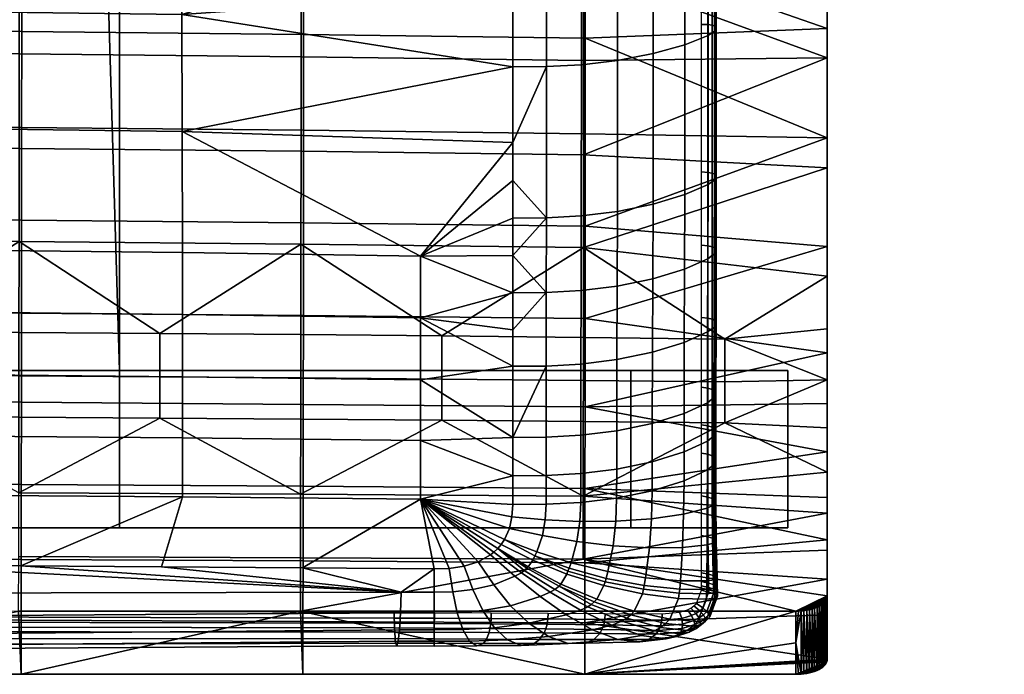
# Model space of a CAD drawing. Header units: millimetres. Extents: x -232 to 232, y -238 to 258.
# Tile 9 of 26: x 107 to 232, y -238 to -155. Entities that reach past the tile are written whole.
import ezdxf

# ---------------------------------------------------------------- set-up
doc = ezdxf.new("R2010")
doc.units = ezdxf.units.MM
doc.header["$MEASUREMENT"] = 0
for name, color, linetype in [('nozky', 250, 'Continuous'), ('podnoz', 7, 'Continuous'), ('ram', 31, 'Continuous'), ('sedak', 83, 'Continuous')]:
    doc.layers.add(name, color=color, linetype=linetype)

msp = doc.modelspace()

# ---------------------------------------------------------------- meshes
at = {"layer": 'nozky'}
mesh = msp.add_polyface(dxfattribs=at)
corners = [(185, -219.81), (185, -199.81), (185, -219.81, 5.41), (185, -199.81, 5.41), (205, -219.81), (205, -199.81), (185, -219.81), (185, -199.81), (205, -219.81, 5.41), (205, -199.81, 5.41), (205, -219.81), (205, -199.81), (205, -219.81), (185, -219.81), (205, -219.81, 5.41), (185, -219.81, 5.41), (205, -199.81, 5.41), (185, -199.81, 5.41), (205, -199.81), (185, -199.81), (-185, -219.81, 5.41), (-185, -199.81, 5.41), (-185, -219.81), (-185, -199.81), (-185, -199.81, 5.41), (-205, -199.81, 5.41), (-185, -199.81), (-205, -199.81), (-205, -219.81), (-205, -199.81), (-205, -219.81, 5.41), (-205, -199.81, 5.41), (-185, -219.81), (-185, -199.81), (-205, -219.81), (-205, -199.81), (-185, -219.81), (-205, -219.81), (-185, -219.81, 5.41), (-205, -219.81, 5.41), (-232.5, 209.7), (-232.5, 229.81), (-212.5, 209.7), (-212.5, 229.81), (-232.5, 209.7), (-232.5, 229.81), (-232.5, 208.97, 5.41), (-232.5, 229.08, 5.41), (-232.5, 229.81), (-212.5, 229.81), (-232.5, 229.08, 5.41), (-212.5, 229.08, 5.41), (-212.5, 229.81), (-212.5, 209.7), (-212.5, 208.97, 5.41), (-212.5, 229.08, 5.41), (-212.5, 209.7), (-232.5, 209.7), (-212.5, 208.97, 5.41), (-232.5, 208.97, 5.41), (232.5, 209.7), (232.5, 229.81), (212.5, 209.7), (212.5, 229.81), (232.5, 209.7), (232.5, 229.81), (232.5, 208.97, 5.41), (232.5, 229.08, 5.41), (232.5, 229.81), (212.5, 229.81), (232.5, 229.08, 5.41), (212.5, 229.08, 5.41), (212.5, 229.81), (212.5, 209.7), (212.5, 208.97, 5.41), (212.5, 229.08, 5.41), (212.5, 209.7), (232.5, 209.7), (212.5, 208.97, 5.41), (232.5, 208.97, 5.41)]
mesh.append_faces([[corners[k] for k in face] for face in [(1, 0, 2, 3), (5, 4, 6, 7), (9, 8, 10, 11), (13, 12, 14, 15), (17, 16, 18, 19), (21, 20, 22, 23), (25, 24, 26, 27), (29, 28, 30, 31), (33, 32, 34, 35), (37, 36, 38, 39), (41, 43, 42, 40), (45, 44, 46, 47), (49, 48, 50, 51), (53, 52, 55, 54), (57, 56, 58, 59), (61, 60, 62, 63), (65, 67, 66, 64), (69, 71, 70, 68), (73, 74, 75, 72), (77, 79, 78, 76)]])
at = {"layer": 'podnoz'}
mesh = msp.add_polyface(dxfattribs=at)
corners = [(-212.5, 155.76, 398.85), (212.5, 155.76, 398.85), (-212.5, 175.5, 401.53), (212.5, 175.5, 401.53), (-120, 155.76, 398.85), (120, 155.76, 398.85), (100, 155.76, 398.85), (-100, 155.76, 398.85), (212.5, 175.5, 401.53), (212.5, 155.76, 398.85), (212.5, 208.97, 5.41), (212.5, 229.08, 5.41), (-212.5, 175.5, 401.53), (-212.5, 155.76, 398.85), (-212.5, 208.97, 5.41), (-212.5, 229.08, 5.41), (-100, 155.76, 398.85), (100, 155.76, 398.85), (100, 153.06, 418.79), (-100, 153.06, 418.79), (205, -199.81, 422.26), (205, -219.81, 422.26), (120, -199.81, 422.26), (120, -219.81, 422.26), (-120, -199.81, 422.26), (-120, -219.81, 422.26), (-205, -199.81, 422.26), (-205, -219.81, 422.26), (205, -199.81, 422.26), (-205, -199.81, 422.26), (205, -199.81, 5.41), (-205, -199.81, 5.41), (120, -199.81, 422.26), (-120, -199.81, 422.26), (-120, -199.81, 421.01), (-100, -199.81, 421.01), (-100, -199.81, 422.26), (100, -199.81, 422.26), (100, -199.81, 421.01), (120, -199.81, 421.01), (185, -199.81, 5.41), (185, -199.81, 402.26), (-185, -199.81, 402.26), (-185, -199.81, 5.41), (205, -219.81, 5.41), (-205, -219.81, 5.41), (205, -219.81, 422.26), (-205, -219.81, 422.26), (120, -219.81, 422.26), (-120, -219.81, 422.26), (-185, -219.81, 5.41), (-185, -219.81, 402.26), (185, -219.81, 402.26), (185, -219.81, 5.41), (100, -219.81, 422.26), (-100, -219.81, 422.26), (205, -219.81, 422.26), (205, -219.81, 5.41), (205, -199.81, 5.41), (205, -199.81, 422.26), (-205, -219.81, 5.41), (-205, -199.81, 5.41), (-205, -199.81, 422.26), (-205, -219.81, 422.26), (-185, -199.81, 402.26), (-185, -219.81, 402.26), (185, -199.81, 402.26), (185, -219.81, 402.26), (-185, -219.81, 402.26), (-185, -199.81, 402.26), (-185, -219.81, 5.41), (-185, -199.81, 5.41), (185, -219.81, 5.41), (185, -199.81, 5.41), (185, -219.81, 402.26), (185, -199.81, 402.26), (100, -199.8, 441.02), (120, -199.8, 441.02), (100, -219.81, 422.26), (120, -219.81, 422.26), (100, -199.81, 422.26), (100, -219.81, 422.26), (-100, -199.81, 422.26), (-100, -219.81, 422.26), (-100, -219.81, 422.26), (-120, -219.81, 422.26), (-100, -199.8, 441.02), (-120, -199.8, 441.02), (100, 153.06, 418.79), (100, 155.76, 398.85), (100, -199.81, 421.01), (100, -199.81, 422.26), (100, -219.81, 422.26), (100, -199.8, 441.02), (100, -199.8, 441.02), (120, -199.8, 441.02), (120, 153.06, 418.79), (100, 153.06, 418.79), (109.41, 153.06, 418.79), (100, -199.81, 421.01), (120, -199.81, 421.01), (100, 155.76, 398.85), (120, 155.76, 398.85), (120, 155.76, 398.85), (120, 153.06, 418.79), (120, -219.81, 422.26), (120, -199.81, 422.26), (120, -199.81, 421.01), (120, -199.8, 441.02), (-120, 153.06, 418.79), (-120, 155.76, 398.85), (-120, -199.81, 422.26), (-120, -199.81, 421.01), (-120, -219.81, 422.26), (-120, -199.8, 441.02), (-100, -199.81, 421.01), (-120, -199.81, 421.01), (-120, 155.76, 398.85), (-100, 155.76, 398.85), (-100, -199.8, 441.02), (-120, -199.8, 441.02), (-100, 153.06, 418.79), (-120, 153.06, 418.79), (-109.41, 153.06, 418.79), (-100, 155.76, 398.85), (-100, 153.06, 418.79), (-100, -199.81, 422.26), (-100, -199.81, 421.01), (-100, -219.81, 422.26), (-100, -199.8, 441.02), (232.5, 172.81, 421.46), (232.5, 229.08, 5.41), (232.5, 208.97, 5.41), (232.5, 153.06, 418.79), (-232.5, 172.81, 421.46), (-232.5, 229.08, 5.41), (-232.5, 208.97, 5.41), (-232.5, 153.06, 418.79), (232.5, 172.81, 421.46), (-232.5, 172.81, 421.46), (-212.5, 175.5, 401.53), (212.5, 175.5, 401.53), (212.5, 229.08, 5.41), (232.5, 229.08, 5.41), (-232.5, 229.08, 5.41), (-212.5, 229.08, 5.41), (212.5, 172.81, 421.46), (-212.5, 172.81, 421.46), (232.5, 208.97, 5.41), (212.5, 208.97, 5.41), (212.5, 155.76, 398.85), (232.5, 153.06, 418.79), (120, 155.76, 398.85), (120, 153.06, 418.79), (131.29, 153.06, 418.79), (212.5, 153.06, 418.79), (-120, 153.06, 418.79), (-120, 155.76, 398.85), (-212.5, 155.76, 398.85), (-212.5, 208.97, 5.41), (-232.5, 208.97, 5.41), (-232.5, 153.06, 418.79), (-212.5, 153.06, 418.79), (-131.29, 153.06, 418.79), (-232.5, 172.81, 421.46), (232.5, 172.81, 421.46), (-232.5, 153.06, 418.79), (232.5, 153.06, 418.79), (-100, 153.06, 418.79), (100, 153.06, 418.79), (-212.5, 153.06, 418.79), (-131.29, 153.06, 418.79), (-120, 153.06, 418.79), (212.5, 172.81, 421.46), (-212.5, 172.81, 421.46), (120, 153.06, 418.79), (131.29, 153.06, 418.79), (212.5, 153.06, 418.79), (109.41, 153.06, 418.79), (-109.41, 153.06, 418.79)]
mesh.append_faces([[corners[k] for k in face] for face in [(2, 4, 0, 0), (2, 6, 7, 7), (7, 4, 2, 2), (5, 6, 3, 3), (2, 3, 6, 6), (5, 3, 1, 1), (9, 8, 11, 10), (13, 14, 15, 12), (17, 18, 19, 16), (21, 20, 22, 23), (25, 24, 26, 27), (35, 36, 37, 38), (33, 42, 29, 29), (42, 34, 35, 35), (34, 42, 33, 33), (41, 32, 28, 28), (41, 38, 39, 39), (32, 41, 39, 39), (41, 30, 40, 40), (30, 41, 28, 28), (42, 38, 41, 41), (38, 42, 35, 35), (42, 43, 31, 31), (29, 42, 31, 31), (53, 44, 52, 52), (46, 52, 44, 44), (45, 50, 51, 51), (47, 45, 51, 51), (54, 51, 52, 52), (52, 46, 48, 48), (52, 48, 54, 54), (51, 55, 49, 49), (51, 49, 47, 47), (54, 55, 51, 51), (59, 56, 57, 58), (61, 60, 63, 62), (65, 64, 66, 67), (69, 68, 70, 71), (73, 72, 74, 75), (77, 76, 78, 79), (81, 80, 82, 83), (85, 84, 86, 87), (88, 89, 90, 90), (91, 88, 90, 90), (93, 91, 92, 92), (88, 91, 93, 93), (94, 98, 97, 97), (96, 98, 95, 95), (94, 95, 98, 98), (102, 100, 99, 101), (106, 108, 105, 105), (104, 108, 106, 106), (104, 107, 103, 103), (106, 107, 104, 104), (109, 110, 112, 112), (111, 109, 112, 112), (114, 111, 113, 113), (109, 111, 114, 114), (118, 115, 116, 117), (123, 120, 119, 119), (120, 123, 122, 122), (119, 121, 123, 123), (126, 129, 128, 128), (125, 129, 126, 126), (125, 127, 124, 124), (126, 127, 125, 125), (132, 131, 130, 133), (136, 137, 134, 135), (141, 138, 143, 142), (145, 144, 139, 140), (140, 147, 146, 141), (139, 147, 140, 140), (138, 141, 146, 146), (150, 155, 154, 152), (150, 149, 148, 148), (148, 151, 150, 150), (152, 154, 153, 153), (150, 151, 155, 155), (159, 158, 160, 160), (161, 160, 158, 158), (157, 163, 162, 158), (158, 162, 161, 161), (157, 156, 163, 163), (174, 164, 166, 170), (171, 174, 170, 170), (165, 173, 177, 167), (173, 174, 168, 169), (172, 174, 171, 171), (174, 172, 179, 179), (174, 179, 168, 168), (173, 169, 178, 178), (173, 175, 176, 176), (173, 176, 177, 177), (173, 178, 175, 175)]])
at = {"layer": 'ram'}
mesh = msp.add_polyface(dxfattribs=at)
corners = [(135, -127.67, 445.24), (134.76, -131.1, 445.59), (135, -127.93, 441), (135, -117.18, 444.12), (210, -197.55, 453.1), (210, -200.98, 441.98), (210, -194.52, 444.61), (210, -184.07, 456.5), (210, -187.82, 446.56), (210, -174.06, 448.73), (210, -170.25, 458.05), (210, -160.08, 449.38), (210, -156.34, 458.38), (210, -146.16, 449.13), (210, -142.43, 457.98), (210, -132.23, 448.42), (210, -128.54, 457.2), (210, -118.31, 447.48), (210, -114.66, 456.25), (143.44, -133.19, 455.08), (179.24, -133.69, 456.29), (179.25, -121.76, 455.31), (143.45, -121.26, 453.9), (143.43, -145.14, 456.08), (179.23, -145.64, 457.09), (143.42, -157.11, 456.73), (179.22, -157.6, 457.54), (143.41, -169.29, 456.78), (179.22, -169.76, 457.4), (143.4, -181.05, 455.93), (179.21, -181.49, 456.38), (143.39, -192.83, 453.72), (179.2, -193.22, 454.02), (143.38, -204.12, 449.73), (179.2, -204.45, 449.92), (210, -156.34, 458.38), (210, -142.43, 457.98), (210, -170.25, 458.05), (210, -184.07, 456.5), (210, -197.55, 453.1), (210, -128.54, 457.2), (210, -114.66, 456.25), (179.02, -136.93, 447.5), (143.12, -136.43, 446.33), (143.13, -124.62, 445.18), (179.02, -125.13, 446.56), (179.01, -148.74, 448.23), (143.11, -148.24, 447.26), (179, -160.43, 448.56), (143.1, -159.95, 447.79), (178.99, -172.42, 448.23), (143.09, -171.96, 447.66), (178.99, -184.17, 446.84), (143.07, -183.75, 446.45), (161.01, -195.42, 443.7), (143.06, -195.25, 443.58), (178.98, -195.61, 443.83), (161.01, -200.9, 441.46), (143.06, -200.75, 441.37), (178.98, -201.07, 441.56), (196.97, -201.27, 441.68), (196.98, -195.82, 443.98), (210, -132.23, 448.42), (210, -118.31, 447.48), (210, -160.08, 449.38), (210, -174.06, 448.73), (210, -187.82, 446.56), (210, -146.16, 449.13), (210, -200.98, 441.98), (210, -194.52, 444.61)]
mesh.append_faces([[corners[k] for k in face] for face in [(0, 1, 2, 2), (0, 2, 3, 3), (4, 5, 6, 6), (4, 6, 7, 7), (8, 7, 6, 6), (9, 7, 8, 8), (10, 9, 11, 11), (11, 12, 10, 10), (12, 11, 13, 13), (7, 9, 10, 10), (14, 13, 15, 15), (14, 15, 16, 16), (17, 16, 15, 15), (18, 16, 17, 17), (12, 13, 14, 14), (19, 20, 21, 22), (23, 24, 20, 19), (25, 26, 24, 23), (27, 28, 26, 25), (29, 30, 28, 27), (31, 32, 30, 29), (33, 34, 32, 31), (35, 36, 24, 24), (37, 30, 38, 38), (32, 39, 38, 38), (40, 20, 36, 36), (21, 40, 41, 41), (35, 26, 37, 37), (40, 21, 20, 20), (36, 20, 24, 24), (37, 26, 28, 28), (38, 30, 32, 32), (39, 32, 34, 34), (37, 28, 30, 30), (35, 24, 26, 26), (42, 43, 44, 45), (46, 47, 43, 42), (48, 49, 47, 46), (50, 51, 49, 48), (52, 53, 51, 50), (54, 55, 53, 53), (52, 56, 54, 54), (53, 52, 54, 54), (57, 58, 55, 54), (59, 57, 54, 56), (60, 59, 56, 61), (62, 45, 63, 63), (46, 64, 48, 48), (50, 65, 52, 52), (66, 61, 52, 52), (64, 50, 48, 48), (52, 61, 56, 56), (67, 46, 42, 42), (68, 60, 61, 61), (46, 67, 64, 64), (52, 65, 66, 66), (69, 61, 66, 66), (50, 64, 65, 65), (61, 69, 68, 68), (62, 67, 42, 42), (62, 42, 45, 45)]])
mesh = msp.add_polyface(dxfattribs=at)
corners = [(100.8, -151.4, 438.22), (100.43, -150.72, 446.61), (96.32, -149.08, 438.07), (105.45, -152.73, 438.3), (105.12, -152.14, 446.78), (96.11, -148.42, 446.37), (92.32, -145.84, 437.87), (110, -152.61, 446.89), (91.64, -144.62, 445.98), (92.32, -145.33, 446.05), (110, -153.15, 438.33), (119.2, -151.4, 438.22), (114.88, -152.13, 446.94), (114.55, -152.73, 438.3), (127.68, -145.84, 437.87), (123.89, -148.39, 446.86), (123.68, -149.08, 438.07), (119.57, -150.7, 446.93), (127.68, -145.29, 446.7), (127.99, -144.97, 446.68), (143.02, -230.4, 413.16), (107.5, -238.42, 417.25), (107.19, -230.4, 413.16), (143.33, -238.42, 417.25), (71.67, -238.42, 417.25), (107.58, -156.73, 456.09), (143.42, -157.11, 456.73), (143.43, -145.14, 456.08), (107.59, -144.75, 455.29), (107.57, -168.93, 456.29), (143.41, -169.29, 456.78), (107.56, -180.71, 455.57), (143.4, -181.05, 455.93), (107.55, -192.52, 453.48), (143.39, -192.83, 453.72), (107.54, -203.86, 449.57), (143.38, -204.12, 449.73), (107.53, -214.29, 443.67), (143.36, -214.51, 443.77), (107.52, -223.82, 435.74), (143.35, -224, 435.83), (107.51, -231.55, 427.09), (143.34, -231.69, 427.16), (71.73, -156.45, 455.64), (71.74, -144.47, 454.73), (71.72, -168.66, 455.95), (71.72, -180.46, 455.32), (71.71, -192.3, 453.32), (71.7, -203.67, 449.46), (71.69, -214.14, 443.59), (71.68, -223.68, 435.67), (71.68, -231.45, 427.03), (143.33, -238.42, 417.25), (107.5, -238.42, 417.25), (71.67, -238.42, 417.25), (107.26, -159.58, 447.19), (71.48, -159.32, 446.77), (71.49, -147.59, 445.97), (107.27, -147.86, 446.51), (107.25, -171.6, 447.21), (71.47, -171.34, 446.89), (107.24, -183.42, 446.14), (71.46, -183.19, 445.92), (107.23, -194.97, 443.39), (89.33, -194.86, 443.32), (107.22, -205.75, 438.45), (89.32, -205.66, 438.41), (89.33, -200.39, 441.16), (107.22, -200.49, 441.22), (107.21, -215.34, 431.36), (143.1, -159.95, 447.79), (143.11, -148.24, 447.26), (143.09, -171.96, 447.66), (143.07, -183.75, 446.45), (125.14, -195.1, 443.48), (143.06, -195.25, 443.58), (143.05, -205.98, 438.58), (125.13, -205.86, 438.51), (125.13, -200.61, 441.29), (143.06, -200.75, 441.37), (143.04, -215.53, 431.46), (143.03, -223.61, 422.87), (107.2, -223.46, 422.79), (143.02, -230.4, 413.16), (107.19, -230.4, 413.16)]
mesh.append_faces([[corners[k] for k in face] for face in [(0, 1, 2, 2), (3, 4, 0, 0), (2, 5, 6, 6), (3, 7, 4, 4), (8, 6, 9, 9), (5, 9, 6, 6), (1, 5, 2, 2), (0, 4, 1, 1), (7, 3, 10, 10), (11, 12, 13, 13), (14, 15, 16, 16), (16, 17, 11, 11), (11, 17, 12, 12), (15, 14, 18, 18), (17, 16, 15, 15), (12, 7, 13, 13), (14, 19, 18, 18), (10, 13, 7, 7), (20, 21, 22, 22), (23, 21, 20, 20), (21, 24, 22, 22), (25, 26, 27, 28), (29, 30, 26, 25), (31, 32, 30, 29), (33, 34, 32, 31), (35, 36, 34, 33), (37, 38, 36, 35), (39, 40, 38, 37), (41, 42, 40, 39), (43, 25, 28, 44), (45, 29, 25, 43), (46, 31, 29, 45), (47, 33, 31, 46), (48, 35, 33, 47), (49, 37, 35, 48), (50, 39, 37, 49), (51, 41, 39, 50), (52, 42, 41, 53), (51, 54, 53, 41), (55, 56, 57, 58), (59, 60, 56, 55), (61, 62, 60, 59), (61, 63, 64, 64), (62, 61, 64, 64), (65, 66, 67, 68), (68, 67, 64, 63), (66, 65, 69, 69), (70, 55, 58, 71), (72, 59, 55, 70), (73, 61, 59, 72), (74, 63, 61, 61), (73, 75, 74, 74), (61, 73, 74, 74), (76, 77, 78, 79), (77, 65, 68, 78), (78, 68, 63, 74), (79, 78, 74, 75), (69, 65, 77, 77), (80, 69, 77, 77), (81, 82, 69, 80), (81, 83, 84, 82)]])
mesh = msp.add_polyface(dxfattribs=at)
corners = [(206, -230.4, 413.16), (179.17, -238.42, 417.25), (143.02, -230.4, 413.16), (206, -234.41, 415.2), (143.33, -238.42, 417.25), (206, -238.42, 417.25), (206.34, -230.4, 413.17), (206.68, -230.37, 413.21), (207.03, -238.36, 417.37), (207.03, -230.34, 413.28), (206.34, -238.41, 417.26), (206.68, -238.39, 417.3), (207.39, -238.3, 417.47), (143.36, -214.51, 443.77), (179.19, -214.79, 443.91), (179.2, -204.45, 449.92), (143.38, -204.12, 449.73), (143.35, -224, 435.83), (179.18, -224.24, 435.95), (143.34, -231.69, 427.16), (179.17, -231.88, 427.26), (210, -236.48, 420.75), (210, -230.87, 428.91), (179.17, -238.42, 417.25), (209.99, -236.65, 420.46), (209.94, -236.83, 420.16), (210, -226.33, 434.18), (210, -210.16, 447.27), (210, -204, 450.5), (210, -221.35, 439.04), (210, -215.95, 443.43), (210, -197.55, 453.1), (206, -238.42, 417.25), (207.73, -238.24, 417.6), (208.07, -238.15, 417.76), (208.39, -238.05, 417.95), (207.03, -238.36, 417.37), (207.39, -238.3, 417.47), (206.34, -238.41, 417.26), (206.68, -238.39, 417.3), (143.33, -238.42, 417.25), (125.13, -205.86, 438.51), (143.05, -205.98, 438.58), (143.04, -215.53, 431.46), (178.97, -206.28, 438.73), (161, -206.12, 438.65), (161.01, -200.9, 441.46), (178.98, -201.07, 441.56), (143.06, -200.75, 441.37), (178.97, -215.78, 431.59), (178.96, -223.8, 422.97), (143.03, -223.61, 422.87), (196.97, -206.45, 438.83), (196.97, -201.27, 441.68), (143.02, -230.4, 413.16), (210, -212.75, 434.53), (210, -200.98, 441.98), (206.34, -230.4, 413.17), (206, -230.4, 413.16), (206.68, -230.37, 413.21), (207.03, -230.34, 413.28), (210, -228.44, 416.65), (208.07, -230.13, 413.67), (207.73, -230.22, 413.51), (207.39, -230.29, 413.38), (208.39, -230.03, 413.86), (210, -217.96, 429.89), (210, -207.08, 438.59), (210, -222.66, 424.74)]
mesh.append_faces([[corners[k] for k in face] for face in [(0, 1, 2, 2), (3, 1, 0, 0), (1, 4, 2, 2), (5, 1, 3, 3), (6, 7, 3, 3), (8, 7, 9, 9), (3, 0, 6, 6), (10, 3, 11, 11), (9, 12, 8, 8), (7, 8, 11, 11), (5, 3, 10, 10), (7, 11, 3, 3), (13, 14, 15, 16), (17, 18, 14, 13), (19, 20, 18, 17), (21, 22, 20, 20), (23, 24, 21, 21), (24, 23, 25, 25), (26, 20, 22, 22), (27, 28, 15, 15), (29, 30, 14, 14), (14, 30, 27, 27), (29, 18, 26, 26), (28, 31, 15, 15), (32, 25, 23, 23), (33, 34, 32, 32), (34, 35, 32, 32), (32, 36, 37, 37), (38, 39, 32, 32), (36, 32, 39, 39), (29, 14, 18, 18), (27, 15, 14, 14), (19, 40, 23, 20), (21, 20, 23, 23), (26, 18, 20, 20), (41, 42, 43, 43), (44, 45, 46, 47), (45, 42, 48, 46), (45, 44, 49, 49), (43, 42, 45, 45), (49, 43, 45, 45), (50, 51, 43, 49), (52, 44, 47, 53), (54, 51, 50, 50), (52, 55, 49, 49), (49, 44, 52, 52), (56, 52, 53, 53), (57, 58, 59, 59), (58, 60, 59, 59), (50, 61, 58, 58), (54, 50, 58, 58), (62, 63, 58, 58), (60, 58, 64, 64), (65, 62, 58, 58), (49, 66, 50, 50), (52, 56, 67, 67), (49, 55, 66, 66), (55, 52, 67, 67), (66, 68, 50, 50), (50, 68, 61, 61)]])
mesh = msp.add_polyface(dxfattribs=at)
corners = [(208.07, -230.13, 413.67), (208.39, -230.03, 413.86), (208.39, -238.05, 417.95), (208.69, -229.91, 414.08), (208.96, -229.78, 414.32), (208.96, -237.8, 418.41), (208.69, -237.94, 418.17), (207.03, -230.34, 413.28), (207.39, -230.29, 413.38), (207.39, -238.3, 417.47), (207.73, -230.22, 413.51), (207.73, -238.24, 417.6), (208.07, -238.15, 417.76), (209.86, -228.97, 415.76), (209.94, -228.79, 416.06), (209.94, -236.83, 420.16), (210, -232.46, 418.7), (209.99, -228.62, 416.36), (210, -228.44, 416.65), (209.21, -229.64, 414.58), (209.42, -229.48, 414.86), (209.42, -237.51, 418.95), (209.61, -229.32, 415.15), (209.75, -229.15, 415.45), (209.75, -237.17, 419.55), (209.61, -237.34, 419.25), (209.86, -237, 419.85), (209.21, -237.66, 418.67), (209.99, -236.65, 420.46), (210, -236.48, 420.75), (210, -230.87, 428.91), (210, -222.66, 424.74), (210, -226.33, 434.18), (210, -221.35, 439.04), (210, -217.96, 429.89), (210, -215.95, 443.43), (210, -212.75, 434.53), (210, -210.16, 447.27), (210, -207.08, 438.59), (210, -204, 450.5), (210, -200.98, 441.98), (210, -197.55, 453.1), (209.94, -236.83, 420.16), (206, -238.42, 417.25), (209.86, -237, 419.85), (209.75, -237.17, 419.55), (209.61, -237.34, 419.25), (209.21, -237.66, 418.67), (209.42, -237.51, 418.95), (208.69, -237.94, 418.17), (208.39, -238.05, 417.95), (208.96, -237.8, 418.41), (207.39, -238.3, 417.47), (207.73, -238.24, 417.6), (206, -230.4, 413.16), (208.69, -229.91, 414.08), (208.39, -230.03, 413.86), (207.39, -230.29, 413.38), (207.73, -230.22, 413.51), (209.42, -229.48, 414.86), (209.21, -229.64, 414.58), (208.96, -229.78, 414.32), (209.61, -229.32, 415.15), (209.99, -228.62, 416.36), (209.94, -228.79, 416.06), (209.86, -228.97, 415.76), (209.75, -229.15, 415.45), (210, -228.44, 416.65)]
mesh.append_faces([[corners[k] for k in face] for face in [(0, 1, 2, 2), (3, 4, 5, 5), (6, 1, 3, 3), (7, 8, 9, 9), (8, 10, 11, 11), (10, 0, 12, 12), (13, 14, 15, 15), (16, 14, 17, 17), (16, 17, 18, 18), (16, 15, 14, 14), (19, 20, 21, 21), (22, 23, 24, 24), (22, 25, 20, 20), (26, 23, 13, 13), (4, 19, 27, 27), (10, 12, 11, 11), (11, 9, 8, 8), (12, 0, 2, 2), (1, 6, 2, 2), (24, 23, 26, 26), (16, 28, 15, 15), (15, 26, 13, 13), (28, 16, 29, 29), (27, 19, 21, 21), (22, 24, 25, 25), (21, 20, 25, 25), (5, 4, 27, 27), (5, 6, 3, 3), (30, 29, 16, 16), (30, 31, 32, 32), (31, 30, 16, 16), (32, 31, 33, 33), (34, 35, 33, 33), (31, 34, 33, 33), (36, 35, 34, 34), (18, 31, 16, 16), (35, 36, 37, 37), (38, 37, 36, 36), (38, 39, 37, 37), (39, 38, 40, 40), (39, 40, 41, 41), (42, 43, 44, 44), (45, 43, 46, 46), (47, 48, 43, 43), (48, 46, 43, 43), (44, 43, 45, 45), (49, 43, 50, 50), (43, 49, 51, 51), (43, 52, 53, 53), (43, 51, 47, 47), (54, 55, 56, 56), (57, 54, 58, 58), (59, 60, 54, 54), (55, 54, 61, 61), (61, 54, 60, 60), (59, 54, 62, 62), (54, 63, 64, 64), (64, 65, 54, 54), (54, 66, 62, 62), (54, 65, 66, 66), (63, 54, 67, 67)]])
at = {"layer": 'sedak'}
mesh = msp.add_polyface(dxfattribs=at)
corners = [(85.18, -97.56, 462.45), (127.73, -98.12, 463.87), (127.59, -42.85, 458.07), (85.09, -42.37, 456.14), (85.28, -139.56, 467.5), (127.89, -140.12, 468.36), (85.31, -154.01, 468.67), (127.94, -154.57, 469.34), (85.33, -168.9, 469.06), (127.98, -169.43, 469.55), (85.35, -184.34, 468.05), (128.01, -184.82, 468.37), (85.36, -192.25, 466.73), (128.02, -192.69, 466.97), (85.36, -200.21, 464.68), (128.03, -200.6, 464.86), (85.36, -208.04, 461.8), (128.04, -208.39, 461.93), (85.36, -215.59, 458.07), (128.04, -215.88, 458.17), (42.6, -97.22, 461.59), (42.56, -42.08, 454.99), (42.64, -139.22, 466.99), (42.66, -153.68, 468.27), (42.67, -168.59, 468.77), (42.68, -184.06, 467.86), (42.68, -191.99, 466.59), (42.68, -199.97, 464.58), (42.68, -207.84, 461.73), (42.68, -215.41, 458.01), (170, -84.55, 464.46), (170, -70.19, 463.11), (170, -103.7, 466.3), (170, -113.27, 467.21), (170, -122.85, 468.09), (170, -132.43, 468.92), (170, -142.02, 469.62), (170, -151.63, 470.14), (170, -161.24, 470.37), (170, -170.85, 470.19), (158.27, -185.28, 468.66), (170, -199.28, 465.69), (158.27, -193.11, 467.2), (158.27, -200.98, 465.02), (170, -189.95, 468.01), (170, -208.31, 462.34), (158.26, -208.72, 462.05), (0, -110.97, 463.22), (0, -124.95, 465.1), (0, -153.57, 468.13), (0, -168.48, 468.67), (0, -139.11, 466.81), (158.26, -216.17, 458.26), (0, -69.52, 457.7), (0, -83.3, 459.45), (0, -97.11, 461.31), (0, -207.77, 461.7), (0, -215.35, 458), (0, -199.89, 464.54), (0, -183.96, 467.8), (0, -191.9, 466.54)]
mesh.append_faces([[corners[k] for k in face] for face in [(0, 1, 2, 3), (4, 5, 1, 0), (6, 7, 5, 4), (8, 9, 7, 6), (10, 11, 9, 8), (12, 13, 11, 10), (14, 15, 13, 12), (16, 17, 15, 14), (18, 19, 17, 16), (20, 0, 3, 21), (22, 4, 0, 20), (23, 6, 4, 22), (24, 8, 6, 23), (25, 10, 8, 24), (26, 12, 10, 25), (27, 14, 12, 26), (28, 16, 14, 27), (29, 18, 16, 28), (30, 31, 1, 1), (1, 32, 30, 30), (1, 33, 32, 32), (1, 34, 33, 33), (35, 34, 5, 5), (5, 36, 35, 35), (37, 7, 38, 38), (7, 37, 36, 36), (38, 9, 39, 39), (9, 40, 39, 39), (41, 42, 43, 43), (40, 11, 13, 42), (42, 13, 15, 43), (42, 44, 40, 40), (45, 43, 46, 46), (1, 5, 34, 34), (5, 7, 36, 36), (9, 11, 40, 40), (7, 9, 38, 38), (22, 20, 47, 48), (24, 23, 49, 50), (23, 22, 51, 49), (43, 15, 17, 46), (46, 17, 19, 52), (20, 53, 54, 54), (47, 20, 55, 55), (54, 55, 20, 20), (22, 48, 51, 51), (56, 28, 27, 27), (57, 29, 28, 28), (57, 28, 56, 56), (58, 56, 27, 27), (58, 27, 26, 26), (59, 25, 24, 24), (60, 26, 25, 25), (60, 25, 59, 59), (50, 59, 24, 24), (58, 26, 60, 60)]])
mesh = msp.add_polyface(dxfattribs=at)
corners = [(194.81, -155.86, 458.2), (194.8, -174.64, 457.68), (194, -174.58, 457.39), (194, -155.83, 457.9), (195.38, -155.94, 458.58), (195.37, -174.74, 458.05), (195.73, -156.07, 459.04), (195.72, -174.9, 458.5), (195.88, -156.24, 459.57), (195.87, -175.1, 459.01), (195.66, -156.69, 460.76), (195.65, -175.6, 460.16), (194.84, -157.23, 462.08), (194.83, -176.19, 461.43), (191.9, -158.42, 464.77), (191.88, -177.47, 464.01), (194.81, -146.47, 457.89), (194, -146.45, 457.6), (195.37, -146.54, 458.28), (195.73, -146.66, 458.75), (195.88, -146.83, 459.28), (195.65, -147.25, 460.48), (194.84, -147.76, 461.81), (191.89, -148.9, 464.53), (187.85, -149.98, 466.93), (187.86, -159.54, 467.15), (183.32, -150.82, 468.73), (183.33, -160.41, 468.93), (178.73, -151.35, 469.78), (178.74, -160.96, 469.99), (194.8, -137.09, 457.37), (194, -137.08, 457.08), (195.37, -137.16, 457.76), (195.72, -137.27, 458.23), (195.87, -137.42, 458.76), (195.64, -137.82, 459.97), (194.82, -138.31, 461.31), (191.87, -139.4, 464.03), (187.82, -140.43, 466.45), (183.3, -141.24, 468.24), (178.71, -141.75, 469.3), (194.8, -118.37, 455.99), (194, -118.36, 455.7), (195.36, -118.42, 456.38), (195.7, -118.52, 456.84), (195.85, -118.66, 457.37), (195.61, -119.01, 458.58), (194.78, -119.45, 459.92), (191.8, -120.44, 462.64), (187.75, -121.38, 465.04), (183.23, -122.12, 466.81), (178.66, -122.59, 467.83), (194.79, -99.66, 454.44), (194, -99.65, 454.15), (195.35, -99.7, 454.83), (195.68, -99.79, 455.29), (195.82, -99.91, 455.82), (195.56, -100.23, 457.02), (194.72, -100.62, 458.34), (191.73, -101.51, 461.03), (187.66, -102.35, 463.4), (183.15, -103.02, 465.13), (178.59, -103.45, 466.12), (194.78, -62.24, 451.29), (194, -62.24, 451.01), (195.32, -62.28, 451.67), (195.64, -62.34, 452.13), (195.76, -62.43, 452.64), (195.48, -62.67, 453.82), (194.61, -62.98, 455.11), (191.58, -63.66, 457.74), (187.5, -64.32, 460.04), (182.99, -64.85, 461.71), (178.46, -65.19, 462.62)]
mesh.append_faces([[corners[k] for k in face] for face in [(0, 1, 2, 3), (4, 5, 1, 0), (6, 7, 5, 4), (8, 9, 7, 6), (10, 11, 9, 8), (12, 13, 11, 10), (14, 15, 13, 12), (16, 0, 3, 17), (18, 4, 0, 16), (19, 6, 4, 18), (20, 8, 6, 19), (21, 10, 8, 20), (22, 12, 10, 21), (23, 14, 12, 22), (24, 25, 14, 23), (26, 27, 25, 24), (28, 29, 27, 26), (30, 16, 17, 31), (32, 18, 16, 30), (33, 19, 18, 32), (34, 20, 19, 33), (35, 21, 20, 34), (36, 22, 21, 35), (37, 23, 22, 36), (38, 24, 23, 37), (39, 26, 24, 38), (40, 28, 26, 39), (41, 30, 31, 42), (43, 32, 30, 41), (44, 33, 32, 43), (45, 34, 33, 44), (46, 35, 34, 45), (47, 36, 35, 46), (48, 37, 36, 47), (49, 38, 37, 48), (50, 39, 38, 49), (51, 40, 39, 50), (52, 41, 42, 53), (54, 43, 41, 52), (55, 44, 43, 54), (56, 45, 44, 55), (57, 46, 45, 56), (58, 47, 46, 57), (59, 48, 47, 58), (60, 49, 48, 59), (61, 50, 49, 60), (62, 51, 50, 61), (63, 52, 53, 64), (65, 54, 52, 63), (66, 55, 54, 65), (67, 56, 55, 66), (68, 57, 56, 67), (69, 58, 57, 68), (70, 59, 58, 69), (71, 60, 59, 70), (72, 61, 60, 71), (73, 62, 61, 72)]])
mesh = msp.add_polyface(dxfattribs=at)
corners = [(158.27, -185.28, 468.66), (170, -180.44, 469.46), (170, -175.65, 469.9), (170, -189.95, 468.01), (170, -185.21, 468.84), (170, -170.85, 470.19), (158.27, -193.11, 467.2), (170, -199.28, 465.69), (170, -194.64, 466.97), (158.27, -200.98, 465.02), (170, -208.31, 462.34), (158.26, -208.72, 462.05), (170, -213.19, 460.01), (169.91, -218.39, 457.04), (170, -216.85, 457.97), (158.26, -216.17, 458.26), (169.58, -219.89, 456.07), (168.97, -221.29, 455.13), (168.11, -222.44, 454.32), (168.54, -221.94, 454.67), (167.19, -223.24, 453.73), (165.61, -224.12, 453.07), (167.62, -222.91, 453.98), (173.77, -220.79, 455.42), (173.06, -222.85, 453.97), (177.43, -224.25, 452.34), (178.16, -221.54, 454.33), (178.53, -219, 456.05), (182.77, -222.08, 452.56), (183.11, -218.98, 454.73), (174.13, -218.77, 456.74), (174.24, -216.82, 457.94), (178.65, -216.59, 457.55), (174.24, -213.16, 459.97), (178.65, -212.92, 459.59), (174.24, -208.28, 462.32), (178.65, -208.04, 461.93), (174.25, -199.25, 465.66), (178.67, -199.01, 465.27), (174.27, -189.92, 468), (178.7, -189.67, 467.6), (174.28, -180.41, 469.45), (178.72, -180.16, 469.05), (174.29, -161.2, 470.38), (178.74, -160.96, 469.99), (174.28, -151.58, 470.17), (178.73, -151.35, 469.78), (174.27, -141.98, 469.67), (178.71, -141.75, 469.3), (174.24, -122.8, 468.18), (178.66, -122.59, 467.83), (174.21, -103.65, 466.42), (178.59, -103.45, 466.12), (174.14, -65.35, 462.86), (178.46, -65.19, 462.62), (172.82, -223.38, 453.58), (170, -151.63, 470.14), (170, -161.24, 470.37), (170, -142.02, 469.62), (170, -132.43, 468.92), (170, -122.85, 468.09), (170, -113.27, 467.21), (170, -84.55, 464.46), (170, -103.7, 466.3), (170, -70.19, 463.11)]
mesh.append_faces([[corners[k] for k in face] for face in [(0, 1, 2, 2), (0, 3, 4, 4), (4, 1, 0, 0), (2, 5, 0, 0), (6, 7, 8, 8), (9, 10, 7, 7), (10, 11, 12, 12), (13, 14, 15, 15), (13, 15, 16, 16), (17, 16, 15, 15), (14, 12, 15, 15), (6, 8, 3, 3), (15, 18, 19, 19), (17, 15, 19, 19), (20, 15, 21, 21), (15, 22, 18, 18), (23, 24, 25, 26), (27, 26, 28, 29), (30, 23, 26, 27), (31, 30, 27, 32), (33, 31, 32, 34), (35, 33, 34, 36), (37, 35, 36, 38), (39, 37, 38, 40), (41, 39, 40, 42), (43, 41, 42, 44), (45, 43, 44, 46), (47, 45, 46, 48), (49, 47, 48, 50), (51, 49, 50, 52), (53, 51, 52, 54), (55, 24, 17, 17), (17, 24, 23, 16), (31, 14, 13, 30), (35, 10, 12, 33), (37, 10, 35, 35), (33, 12, 14, 31), (16, 23, 30, 13), (7, 10, 37, 37), (37, 39, 8, 7), (41, 43, 5, 2), (43, 45, 56, 57), (41, 4, 39, 39), (45, 47, 58, 56), (3, 8, 39, 39), (39, 4, 3, 3), (1, 4, 41, 41), (57, 5, 43, 43), (1, 41, 2, 2), (58, 47, 59, 59), (47, 49, 60, 59), (49, 51, 61, 60), (53, 62, 51, 51), (63, 61, 51, 51), (51, 62, 63, 63), (64, 62, 53, 53)]])
mesh = msp.add_polyface(dxfattribs=at)
corners = [(194.79, -210.46, 447.24), (194.8, -215.89, 443.65), (194, -215.74, 443.4), (194, -210.31, 446.99), (195.35, -210.66, 447.57), (195.36, -216.07, 443.99), (195.69, -210.89, 447.97), (195.7, -216.25, 444.43), (195.83, -211.16, 448.42), (195.84, -216.45, 444.93), (194.79, -206.83, 449.25), (194, -206.7, 448.99), (195.35, -207.02, 449.59), (195.69, -207.25, 449.99), (195.83, -207.51, 450.45), (195.59, -208.11, 451.49), (195.59, -211.78, 449.45), (194.76, -208.78, 452.63), (194.75, -212.45, 450.59), (191.78, -210.17, 454.98), (191.78, -213.85, 452.93), (187.73, -211.41, 457.07), (187.73, -215.09, 455.02), (183.22, -212.35, 458.64), (183.21, -216.02, 456.59), (194.79, -202.04, 451.48), (194, -201.92, 451.22), (195.35, -202.21, 451.83), (195.69, -202.43, 452.24), (195.84, -202.68, 452.7), (195.59, -203.26, 453.76), (194.76, -203.92, 454.92), (191.79, -205.29, 457.29), (187.74, -206.53, 459.39), (183.22, -207.47, 460.97), (178.65, -208.04, 461.93), (178.65, -212.92, 459.59), (194.8, -193.16, 454.54), (194, -193.06, 454.26), (195.36, -193.31, 454.9), (195.7, -193.5, 455.32), (195.85, -193.73, 455.8), (195.61, -194.29, 456.89), (194.78, -194.92, 458.08), (191.82, -196.26, 460.52), (187.77, -197.49, 462.68), (183.25, -198.43, 464.3), (178.67, -199.01, 465.27), (194.8, -183.97, 456.54), (194, -183.9, 456.25), (195.36, -184.1, 456.91), (195.71, -184.27, 457.34), (195.86, -184.49, 457.84), (195.63, -185.01, 458.96), (194.81, -185.63, 460.19), (191.85, -186.94, 462.7), (187.81, -188.16, 464.93), (183.28, -189.1, 466.6), (178.7, -189.67, 467.6), (194.8, -174.64, 457.68), (194, -174.58, 457.39), (195.37, -174.74, 458.05), (195.72, -174.9, 458.5), (195.87, -175.1, 459.01), (195.65, -175.6, 460.16), (194.83, -176.19, 461.43), (191.88, -177.47, 464.01), (187.84, -178.67, 466.31), (183.31, -179.59, 468.02), (178.72, -180.16, 469.05), (187.86, -159.54, 467.15), (191.9, -158.42, 464.77), (183.33, -160.41, 468.93), (178.74, -160.96, 469.99)]
mesh.append_faces([[corners[k] for k in face] for face in [(0, 1, 2, 3), (4, 5, 1, 0), (6, 7, 5, 4), (8, 9, 7, 6), (10, 0, 3, 11), (12, 4, 0, 10), (13, 6, 4, 12), (14, 8, 6, 13), (15, 16, 8, 14), (17, 18, 16, 15), (19, 20, 18, 17), (21, 22, 20, 19), (23, 24, 22, 21), (25, 10, 11, 26), (27, 12, 10, 25), (28, 13, 12, 27), (29, 14, 13, 28), (30, 15, 14, 29), (31, 17, 15, 30), (32, 19, 17, 31), (33, 21, 19, 32), (34, 23, 21, 33), (35, 36, 23, 34), (37, 25, 26, 38), (39, 27, 25, 37), (40, 28, 27, 39), (41, 29, 28, 40), (42, 30, 29, 41), (43, 31, 30, 42), (44, 32, 31, 43), (45, 33, 32, 44), (46, 34, 33, 45), (47, 35, 34, 46), (48, 37, 38, 49), (50, 39, 37, 48), (51, 40, 39, 50), (52, 41, 40, 51), (53, 42, 41, 52), (54, 43, 42, 53), (55, 44, 43, 54), (56, 45, 44, 55), (57, 46, 45, 56), (58, 47, 46, 57), (59, 48, 49, 60), (61, 50, 48, 59), (62, 51, 50, 61), (63, 52, 51, 62), (64, 53, 52, 63), (65, 54, 53, 64), (66, 55, 54, 65), (67, 56, 55, 66), (68, 57, 56, 67), (69, 58, 57, 68), (70, 67, 66, 71), (72, 68, 67, 70), (73, 69, 68, 72)]])
mesh = msp.add_polyface(dxfattribs=at)
corners = [(167.19, -223.24, 453.73), (167.62, -222.91, 453.98), (158.26, -216.17, 458.26), (163.83, -224.67, 452.63), (165.61, -224.12, 453.07), (161.93, -224.96, 452.4), (160, -225.03, 452.32), (128.04, -215.88, 458.17), (125.37, -224.76, 452.23), (143.28, -224.89, 452.28), (170, -213.19, 460.01), (158.26, -208.72, 462.05), (107.46, -224.65, 452.2), (85.36, -215.59, 458.07), (89.56, -224.56, 452.16), (71.65, -224.48, 452.14), (42.68, -215.41, 458.01), (53.74, -224.42, 452.12), (35.82, -224.38, 452.1), (154.95, -231.27, 428.3), (0, -230.88, 428.07), (0, -230.12, 428.52), (154.95, -230.53, 428.73), (154.96, -231.93, 428.1), (0, -231.6, 427.82), (154.98, -232.53, 428.12), (0, -232.27, 427.75), (155, -233.05, 428.33), (0, -232.9, 427.85), (155.05, -233.89, 429.23), (0, -234, 428.48), (155.12, -234.46, 430.64), (0, -234.86, 429.6), (155.29, -234.81, 434.45), (0, -235.77, 432.86), (155.45, -234.2, 438.81), (0, -235.53, 436.88), (155.61, -232.76, 443.05), (0, -234.12, 441.1), (155.73, -230.63, 446.75), (0, -231.64, 445.15), (155.83, -227.98, 449.79), (0, -228.29, 448.82), (160.04, -231.3, 428.31), (160.04, -230.56, 428.74), (160.03, -231.96, 428.12), (160.03, -232.56, 428.14), (160.03, -233.08, 428.34), (160.02, -233.92, 429.24), (160.02, -234.48, 430.66), (160.01, -234.83, 434.47), (160.01, -234.22, 438.83), (160.01, -232.78, 443.07), (160, -230.65, 446.77), (160, -228, 449.81), (166.99, -233.12, 428.37), (167.11, -232.6, 428.16), (166.68, -233.95, 429.27), (166.3, -234.5, 430.7), (165.42, -234.82, 434.53), (164.5, -234.19, 438.91), (163.67, -232.73, 443.15), (162.96, -230.59, 446.86), (162.4, -227.93, 449.89), (164.94, -227.64, 450.16), (0, -215.35, 458), (0, -224.34, 452.09)]
mesh.append_faces([[corners[k] for k in face] for face in [(0, 1, 2, 2), (2, 3, 4, 4), (2, 5, 3, 3), (6, 5, 2, 2), (2, 7, 8, 9), (6, 2, 9, 9), (10, 11, 2, 2), (12, 8, 7, 7), (7, 13, 14, 12), (15, 16, 17, 17), (15, 14, 13, 13), (16, 15, 13, 13), (17, 16, 18, 18), (19, 20, 21, 22), (23, 24, 20, 19), (25, 26, 24, 23), (27, 28, 26, 25), (29, 30, 28, 27), (31, 32, 30, 29), (33, 34, 32, 31), (35, 36, 34, 33), (37, 38, 36, 35), (39, 40, 38, 37), (41, 42, 40, 39), (43, 19, 22, 44), (45, 23, 19, 43), (46, 25, 23, 45), (47, 27, 25, 46), (48, 29, 27, 47), (49, 31, 29, 48), (50, 33, 31, 49), (51, 35, 33, 50), (52, 37, 35, 51), (53, 39, 37, 52), (54, 41, 39, 53), (55, 47, 46, 56), (57, 48, 47, 55), (58, 49, 48, 57), (59, 50, 49, 58), (60, 51, 50, 59), (61, 52, 51, 60), (62, 53, 52, 61), (63, 54, 53, 62), (42, 41, 14, 15), (54, 6, 41, 41), (6, 54, 63, 5), (64, 3, 5, 63), (42, 17, 18, 18), (41, 12, 14, 14), (15, 17, 42, 42), (41, 9, 8, 8), (41, 6, 9, 9), (8, 12, 41, 41), (18, 16, 65, 65), (65, 66, 18, 18), (18, 66, 42, 42)]])
mesh = msp.add_polyface(dxfattribs=at)
corners = [(194.91, -227.97, 432.67), (194.16, -229.97, 430.37), (193.35, -229.43, 430.48), (193.99, -227.74, 432.44), (195.54, -228.17, 433.05), (194.7, -230.42, 430.48), (195.9, -228.36, 433.56), (194.99, -230.8, 430.77), (181.6, -227.14, 448.54), (180.69, -228.87, 446.94), (185.46, -230.4, 442.96), (186.5, -228.18, 445.17), (194.91, -227.39, 433.31), (194, -227.19, 433.05), (195.53, -227.57, 433.71), (195.9, -227.73, 434.24), (196.03, -227.87, 434.86), (196.03, -228.51, 434.17), (195.68, -228.08, 436.37), (195.67, -228.75, 435.67), (194.65, -228.2, 438.11), (194.63, -228.87, 437.42), (191.17, -228.13, 441.93), (191.1, -228.77, 441.31), (186.62, -227.62, 445.69), (181.74, -226.66, 448.95), (194.9, -226.84, 433.91), (194, -226.64, 433.65), (195.51, -227.01, 434.31), (195.88, -227.17, 434.83), (196.01, -227.31, 435.45), (195.67, -227.52, 436.94), (194.66, -227.65, 438.66), (191.23, -227.6, 442.43), (186.72, -227.12, 446.12), (181.87, -226.23, 449.31), (194.88, -225.71, 435.09), (194, -225.52, 434.83), (195.48, -225.88, 435.48), (195.84, -226.04, 435.98), (195.98, -226.18, 436.59), (195.65, -226.4, 438.05), (194.68, -226.54, 439.73), (191.33, -226.54, 443.4), (186.9, -226.15, 446.96), (182.11, -225.37, 450.01), (194.82, -220.97, 439.58), (194, -220.8, 439.33), (195.4, -221.13, 439.95), (195.75, -221.29, 440.42), (195.88, -221.45, 440.98), (195.61, -221.73, 442.3), (194.72, -221.97, 443.81), (191.59, -222.29, 447.03), (187.4, -222.33, 450.07), (182.77, -222.08, 452.56), (194.8, -215.89, 443.65), (194, -215.74, 443.4), (195.36, -216.07, 443.99), (195.7, -216.25, 444.43), (195.84, -216.45, 444.93), (195.59, -216.87, 446.1), (194.74, -217.3, 447.42), (191.73, -218.08, 450.19), (187.65, -218.66, 452.73), (183.11, -218.98, 454.73), (195.59, -211.78, 449.45), (195.83, -211.16, 448.42), (194.75, -212.45, 450.59), (191.78, -213.85, 452.93), (187.73, -215.09, 455.02), (183.21, -216.02, 456.59), (178.65, -216.59, 457.55), (178.53, -219, 456.05), (178.65, -212.92, 459.59), (183.22, -212.35, 458.64)]
mesh.append_faces([[corners[k] for k in face] for face in [(0, 1, 2, 3), (4, 5, 1, 0), (6, 7, 5, 4), (8, 9, 10, 11), (12, 0, 3, 13), (14, 4, 0, 12), (15, 6, 4, 14), (16, 17, 6, 15), (18, 19, 17, 16), (20, 21, 19, 18), (22, 23, 21, 20), (24, 11, 23, 22), (25, 8, 11, 24), (26, 12, 13, 27), (28, 14, 12, 26), (29, 15, 14, 28), (30, 16, 15, 29), (31, 18, 16, 30), (32, 20, 18, 31), (33, 22, 20, 32), (34, 24, 22, 33), (35, 25, 24, 34), (36, 26, 27, 37), (38, 28, 26, 36), (39, 29, 28, 38), (40, 30, 29, 39), (41, 31, 30, 40), (42, 32, 31, 41), (43, 33, 32, 42), (44, 34, 33, 43), (45, 35, 34, 44), (46, 36, 37, 47), (48, 38, 36, 46), (49, 39, 38, 48), (50, 40, 39, 49), (51, 41, 40, 50), (52, 42, 41, 51), (53, 43, 42, 52), (54, 44, 43, 53), (55, 45, 44, 54), (56, 46, 47, 57), (58, 48, 46, 56), (59, 49, 48, 58), (60, 50, 49, 59), (61, 51, 50, 60), (62, 52, 51, 61), (63, 53, 52, 62), (64, 54, 53, 63), (65, 55, 54, 64), (66, 61, 60, 67), (68, 62, 61, 66), (69, 63, 62, 68), (70, 64, 63, 69), (71, 65, 64, 70), (72, 73, 65, 71), (74, 72, 71, 75)]])
mesh = msp.add_polyface(dxfattribs=at)
corners = [(175.36, -227.64, 449.53), (174.76, -228, 449.21), (178.63, -230.28, 445.54), (179.56, -229.83, 445.99), (171.47, -225.24, 452.15), (171.1, -225.51, 451.94), (175.9, -227.2, 449.93), (179.98, -229.54, 446.28), (171.81, -224.94, 452.39), (180.36, -229.22, 446.6), (176.12, -226.95, 450.15), (180.69, -228.87, 446.94), (171.96, -224.77, 452.53), (176.88, -225.68, 451.22), (181.6, -227.14, 448.54), (172.55, -223.91, 453.19), (177.03, -225.31, 451.52), (181.74, -226.66, 448.95), (172.82, -223.38, 453.58), (177.17, -224.95, 451.8), (181.87, -226.23, 449.31), (177.43, -224.25, 452.34), (182.11, -225.37, 450.01), (173.06, -222.85, 453.97), (178.16, -221.54, 454.33), (182.77, -222.08, 452.56), (176.79, -230.86, 444.99), (180.14, -232.75, 440.45), (182.6, -232.19, 441.03), (170.29, -225.97, 451.57), (173.48, -228.55, 448.73), (168.11, -222.44, 454.32), (168.54, -221.94, 454.67), (167.62, -222.91, 453.98), (167.19, -223.24, 453.73), (168.97, -221.29, 455.13), (167.26, -231.34, 428.33), (160.04, -231.3, 428.31), (160.04, -230.56, 428.74), (167.28, -230.6, 428.77), (167.2, -232, 428.14), (160.03, -231.96, 428.12), (167.11, -232.6, 428.16), (160.03, -232.56, 428.14), (174.47, -231.39, 428.35), (174.51, -230.64, 428.79), (174.37, -232.06, 428.15), (174.2, -232.66, 428.17), (173.99, -233.17, 428.39), (166.99, -233.12, 428.37), (173.42, -233.98, 429.32), (166.68, -233.95, 429.27), (172.72, -234.5, 430.77), (166.3, -234.5, 430.7), (171.08, -234.74, 434.67), (165.42, -234.82, 434.53), (169.34, -234.03, 439.12), (164.5, -234.19, 438.91), (167.67, -232.5, 443.41), (163.67, -232.73, 443.15), (166.2, -230.31, 447.14), (162.96, -230.59, 446.86), (164.94, -227.64, 450.16), (162.4, -227.93, 449.89), (181.71, -231.46, 428.35), (181.76, -230.68, 428.81), (181.57, -232.15, 428.15), (181.35, -232.74, 428.18), (181.06, -233.24, 428.41), (180.31, -234, 429.39), (179.35, -234.45, 430.92), (177.07, -234.51, 434.99), (174.56, -233.61, 439.59), (172.06, -231.94, 443.97), (169.72, -229.7, 447.72), (167.59, -227.03, 450.69), (163.83, -224.67, 452.63), (165.61, -224.12, 453.07), (183.35, -233.99, 435.58)]
mesh.append_faces([[corners[k] for k in face] for face in [(0, 1, 2, 3), (4, 5, 1, 0), (6, 0, 3, 7), (8, 4, 0, 6), (7, 9, 6, 6), (10, 6, 9, 11), (12, 8, 6, 10), (13, 10, 11, 14), (15, 12, 10, 13), (16, 13, 14, 17), (18, 15, 13, 16), (19, 16, 17, 20), (16, 19, 18, 18), (21, 19, 20, 22), (23, 18, 19, 21), (24, 21, 22, 25), (26, 27, 28, 2), (29, 30, 1, 5), (30, 26, 2, 1), (8, 12, 31, 31), (31, 12, 15, 32), (33, 5, 4, 31), (5, 33, 34, 29), (4, 8, 31, 31), (32, 15, 18, 35), (36, 37, 38, 39), (40, 41, 37, 36), (42, 43, 41, 40), (44, 36, 39, 45), (46, 40, 36, 44), (47, 42, 40, 46), (48, 49, 42, 47), (50, 51, 49, 48), (52, 53, 51, 50), (54, 55, 53, 52), (56, 57, 55, 54), (58, 59, 57, 56), (60, 61, 59, 58), (62, 63, 61, 60), (64, 44, 45, 65), (66, 46, 44, 64), (67, 47, 46, 66), (68, 48, 47, 67), (69, 50, 48, 68), (70, 52, 50, 69), (71, 54, 52, 70), (72, 56, 54, 71), (73, 58, 56, 72), (74, 60, 58, 73), (75, 62, 60, 74), (76, 62, 75, 77), (72, 71, 78, 27), (73, 72, 27, 26), (75, 74, 30, 29), (77, 75, 29, 34), (74, 73, 26, 30)]])
mesh = msp.add_polyface(dxfattribs=at)
corners = [(192.74, -230.96, 429.15), (191.5, -231.35, 428.66), (191.22, -230.53, 429.11), (192.22, -230.22, 429.52), (193.03, -231.59, 429.05), (191.6, -232.03, 428.48), (193.14, -232.11, 429.18), (191.56, -232.6, 428.55), (193.06, -232.53, 429.52), (191.37, -233.06, 428.84), (192.45, -233.08, 430.72), (190.63, -233.67, 429.98), (191.32, -233.29, 432.45), (189.5, -233.91, 431.69), (188.01, -232.89, 436.86), (186.37, -233.5, 436.15), (183.89, -231.65, 441.63), (182.6, -232.19, 441.03), (179.56, -229.83, 445.99), (178.63, -230.28, 445.54), (193.29, -230.68, 429.51), (192.66, -230, 429.8), (193.69, -231.26, 429.47), (193.86, -231.74, 429.65), (193.84, -232.13, 430.02), (193.29, -232.64, 431.26), (192.18, -232.84, 433), (188.77, -232.46, 437.35), (184.49, -231.28, 442.02), (179.98, -229.54, 446.28), (193.77, -230.34, 429.92), (193.04, -229.73, 430.12), (194.25, -230.86, 429.95), (194.49, -231.3, 430.19), (194.52, -231.65, 430.6), (194.02, -232.11, 431.89), (192.92, -232.3, 433.64), (189.44, -231.96, 437.92), (185.02, -230.86, 442.47), (180.36, -229.22, 446.6), (194.16, -229.97, 430.37), (193.35, -229.43, 430.48), (194.7, -230.42, 430.48), (194.99, -230.8, 430.77), (195.06, -231.11, 431.24), (194.61, -231.53, 432.57), (193.51, -231.7, 434.33), (189.98, -231.4, 438.54), (185.46, -230.4, 442.96), (180.69, -228.87, 446.94), (196.03, -228.51, 434.17), (195.9, -228.36, 433.56), (195.67, -228.75, 435.67), (194.63, -228.87, 437.42), (191.1, -228.77, 441.31), (186.5, -228.18, 445.17), (188.94, -231.56, 428.34), (189, -230.73, 428.83), (188.53, -232.86, 428.17), (188.78, -232.27, 428.13), (188.19, -233.34, 428.43), (187.3, -234, 429.51), (186.16, -234.3, 431.18), (180.14, -232.75, 440.45), (183.35, -233.99, 435.58), (181.71, -231.46, 428.35), (181.76, -230.68, 428.81), (181.35, -232.74, 428.18), (181.57, -232.15, 428.15), (181.06, -233.24, 428.41), (180.31, -234, 429.39), (179.35, -234.45, 430.92), (177.07, -234.51, 434.99)]
mesh.append_faces([[corners[k] for k in face] for face in [(0, 1, 2, 3), (4, 5, 1, 0), (6, 7, 5, 4), (8, 9, 7, 6), (10, 11, 9, 8), (12, 13, 11, 10), (14, 15, 13, 12), (16, 17, 15, 14), (18, 19, 17, 16), (20, 0, 3, 21), (22, 4, 0, 20), (23, 6, 4, 22), (24, 8, 6, 23), (25, 10, 8, 24), (26, 12, 10, 25), (27, 14, 12, 26), (28, 16, 14, 27), (29, 18, 16, 28), (30, 20, 21, 31), (32, 22, 20, 30), (33, 23, 22, 32), (34, 24, 23, 33), (35, 25, 24, 34), (36, 26, 25, 35), (37, 27, 26, 36), (38, 28, 27, 37), (39, 29, 28, 38), (40, 30, 31, 41), (42, 32, 30, 40), (43, 33, 32, 42), (44, 34, 33, 43), (45, 35, 34, 44), (46, 36, 35, 45), (47, 37, 36, 46), (48, 38, 37, 47), (49, 39, 38, 48), (50, 44, 43, 51), (52, 45, 44, 50), (53, 46, 45, 52), (54, 47, 46, 53), (55, 48, 47, 54), (56, 57, 2, 1), (58, 59, 5, 7), (60, 58, 7, 9), (59, 56, 1, 5), (9, 11, 61, 60), (62, 61, 11, 13), (63, 64, 15, 17), (64, 62, 13, 15), (65, 66, 57, 56), (67, 68, 59, 58), (69, 67, 58, 60), (70, 69, 60, 61), (71, 70, 61, 62), (68, 65, 56, 59), (72, 71, 62, 64)]])

doc.saveas('drawing.dxf')
